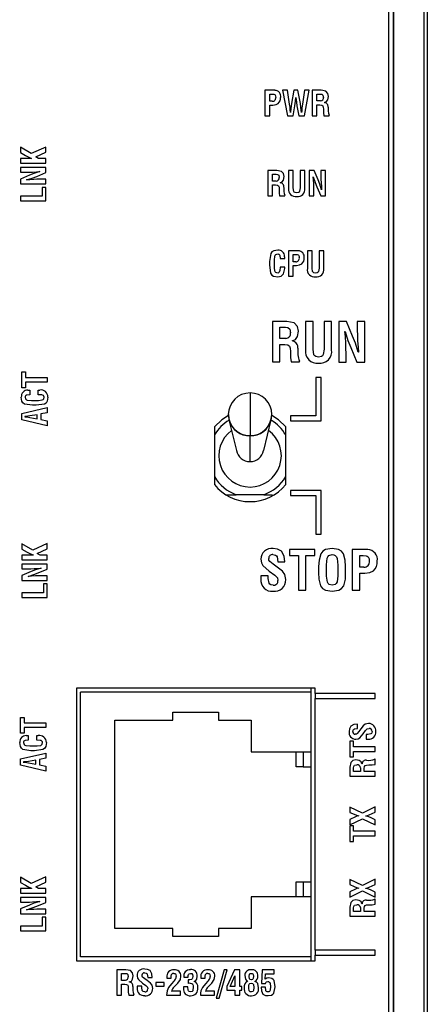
# Model space of a CAD drawing. Header units: millimetres. Extents: x 0 to 1397, y 0 to 1080.
# Tile 5 of 19: x 375 to 425, y 260 to 383. Entities that reach past the tile are written whole.
import ezdxf

# ---------------------------------------------------------------- set-up
doc = ezdxf.new("R2010")
doc.units = ezdxf.units.MM
doc.header["$LTSCALE"] = 5

msp = doc.modelspace()

# ---------------------------------------------------------------- linework, layer by layer
for p, q in [((421.1, 502.37), (421.1, 206.92)), ((420.56, 208.64), (420.56, 502.01)), ((421.19, 204.62), (421.19, 500.87)), ((424.94, 500.87), (424.94, 204.62)), ((425.37, 500.87), (425.37, 203.17)), ((406.34, 373.81), (405.13, 373.81)), ((405.13, 373.81), (405.13, 370.64)), ((405.72, 373.35), (405.99, 373.35)), ((405.72, 372.44), (405.72, 373.35)), ((407.94, 373.81), (407.33, 373.81)), ((407.33, 373.81), (407.93, 370.64)), ((408.2, 372.07), (407.94, 373.81)), ((408.74, 373.81), (408.45, 372.16)), ((409.23, 373.81), (408.74, 373.81)), ((409.55, 372.16), (409.23, 373.81)), ((410.04, 373.81), (409.8, 372.08)), ((410.65, 373.81), (410.04, 373.81)), ((410.06, 370.64), (410.65, 373.81)), ((412.13, 373.81), (411.01, 373.81)), ((411.01, 373.81), (411.01, 370.65)), ((411.59, 373.35), (412.04, 373.35)), ((411.59, 372.48), (411.59, 373.35)), ((406.03, 372.44), (405.72, 372.44)), ((408.98, 372.9), (408.99, 372.9)), ((412.06, 372.48), (411.59, 372.48)), ((411.59, 370.65), (411.59, 372.01)), ((411.59, 372.01), (411.7, 372.01)), ((412.54, 372.29), (412.55, 372.29)), ((405.72, 370.64), (405.72, 371.98)), ((405.72, 371.98), (406.12, 371.98)), ((408.32, 371.03), (408.31, 371.03)), ((408.64, 370.64), (408.85, 371.88)), ((409.11, 371.88), (409.35, 370.64)), ((409.69, 371.03), (409.68, 371.03)), ((409.71, 371.26), (409.69, 371.03)), ((405.13, 370.64), (405.72, 370.64)), ((407.93, 370.64), (408.64, 370.64)), ((409.35, 370.64), (410.06, 370.64)), ((411.01, 370.65), (411.59, 370.65)), ((412.48, 370.65), (413.12, 370.65)), ((413.12, 370.65), (413.12, 370.71)), ((374.63, 366.71), (374.63, 366.04)), ((375.99, 365.92), (374.63, 366.71)), ((374.63, 366.04), (375.27, 365.69)), ((377.79, 366.74), (375.99, 365.92)), ((376.55, 365.52), (377.79, 366.08)), ((377.79, 366.08), (377.79, 366.74)), ((376.03, 365.31), (374.63, 365.31)), ((374.63, 365.31), (374.63, 364.73)), ((374.63, 364.73), (377.79, 364.73)), ((376.03, 365.32), (376.03, 365.31)), ((376.89, 365.31), (376.55, 365.52)), ((377.79, 365.31), (376.89, 365.31)), ((377.79, 364.73), (377.79, 365.31)), ((374.63, 364.18), (374.63, 363.59)), ((377.79, 364.18), (374.63, 364.18)), ((374.63, 363.59), (375.25, 363.59)), ((376.67, 363.08), (377.79, 363.57)), ((377.04, 363.68), (377.04, 363.67)), ((377.79, 363.57), (377.79, 364.18)), ((405.49, 363.81), (405.49, 360.65)), ((406.61, 363.81), (405.49, 363.81)), ((408.07, 363.81), (408.07, 361.59)), ((408.65, 363.81), (408.07, 363.81)), ((408.65, 361.64), (408.65, 363.81)), ((410.1, 363.81), (409.52, 363.81)), ((409.52, 363.81), (409.52, 361.64)), ((410.1, 361.59), (410.1, 363.81)), ((410.65, 363.81), (410.65, 360.64)), ((411.26, 363.81), (410.65, 363.81)), ((411.74, 362.66), (411.26, 363.81)), ((412.68, 363.81), (412.1, 363.81)), ((412.1, 363.81), (412.1, 363.19)), ((412.68, 360.64), (412.68, 363.81)), ((375.78, 363.23), (374.63, 362.75)), ((374.63, 362.75), (374.63, 362.14)), ((375.41, 362.63), (375.41, 362.64)), ((377.79, 362.73), (377.2, 362.73)), ((377.79, 362.14), (377.79, 362.73)), ((406.07, 362.48), (406.07, 363.35)), ((406.07, 363.35), (406.52, 363.35)), ((406.54, 362.48), (406.07, 362.48)), ((407.02, 362.29), (407.03, 362.29)), ((411.14, 363.03), (411.15, 363.03)), ((374.63, 362.14), (377.79, 362.14)), ((377.33, 361.71), (377.33, 360.61)), ((377.79, 361.71), (377.33, 361.71)), ((377.79, 360.03), (377.79, 361.71)), ((406.07, 360.65), (406.07, 362.01)), ((406.07, 362.01), (406.18, 362.01)), ((411.24, 360.64), (411.24, 361.24)), ((411.59, 361.77), (412.08, 360.64)), ((412.19, 361.4), (412.18, 361.4)), ((374.63, 360.61), (374.63, 360.03)), ((377.33, 360.61), (374.63, 360.61)), ((374.63, 360.03), (377.79, 360.03)), ((405.49, 360.65), (406.07, 360.65)), ((406.96, 360.65), (407.6, 360.65)), ((407.6, 360.65), (407.6, 360.71)), ((410.65, 360.64), (411.24, 360.64)), ((412.08, 360.64), (412.68, 360.64)), ((409.27, 353.81), (408.07, 353.81)), ((408.07, 353.81), (408.07, 350.64)), ((410.42, 353.81), (410.42, 351.59)), ((411, 353.81), (410.42, 353.81)), ((411, 351.64), (411, 353.81)), ((411.87, 353.81), (411.87, 351.64)), ((412.45, 353.81), (411.87, 353.81)), ((412.45, 351.59), (412.45, 353.81)), ((405.68, 352.48), (405.69, 352.03)), ((406.3, 351.73), (406.3, 352.62)), ((407.01, 352.83), (407.59, 352.83)), ((408.65, 353.35), (408.92, 353.35)), ((408.65, 352.44), (408.65, 353.35)), ((408.97, 352.44), (408.65, 352.44)), ((407.6, 351.77), (407.01, 351.77)), ((408.65, 351.98), (409.05, 351.98)), ((408.65, 350.64), (408.65, 351.98)), ((408.07, 350.64), (408.65, 350.64)), ((406.05, 345), (406.05, 339.94)), ((407.84, 345), (406.05, 345)), ((406.98, 344.26), (407.7, 344.26)), ((406.98, 342.87), (406.98, 344.26)), ((411.12, 345), (410.18, 345)), ((410.18, 345), (410.18, 341.45)), ((411.12, 341.53), (411.12, 345)), ((412.5, 345), (412.5, 341.53)), ((413.43, 345), (412.5, 345)), ((413.43, 341.45), (413.43, 345)), ((414.32, 345), (414.32, 339.93)), ((415.28, 345), (414.32, 345)), ((416.06, 343.15), (415.28, 345)), ((417.57, 345), (416.64, 345)), ((416.64, 345), (416.64, 344)), ((417.57, 339.93), (417.57, 345)), ((407.74, 342.87), (406.98, 342.87)), ((408.51, 342.56), (408.51, 342.57)), ((415.1, 343.75), (415.12, 343.75)), ((406.98, 339.94), (406.98, 342.13)), ((406.98, 342.13), (407.15, 342.13)), ((415.82, 341.74), (416.59, 339.93)), ((415.25, 339.93), (415.25, 340.89)), ((416.77, 341.14), (416.76, 341.14)), ((406.05, 339.94), (406.98, 339.94)), ((408.4, 339.94), (409.44, 339.94)), ((409.44, 339.94), (409.44, 340.05)), ((414.32, 339.93), (415.25, 339.93)), ((416.59, 339.93), (417.57, 339.93)), ((374.82, 338.69), (375.29, 338.69)), ((374.82, 336.73), (374.82, 338.69)), ((375.29, 338.69), (375.29, 338)), ((375.29, 338), (377.99, 338)), ((377.99, 338), (377.99, 337.42)), ((411.49, 338.02), (411.49, 333.21)), ((412.13, 338.02), (411.49, 338.02)), ((412.13, 332.58), (412.13, 338.02)), ((375.29, 336.73), (374.82, 336.73)), ((377.99, 337.42), (375.29, 337.42)), ((375.29, 337.42), (375.29, 336.73)), ((375.8, 336.44), (375.8, 335.85)), ((376.87, 335.85), (376.87, 336.44)), ((403.27, 336.08), (403.27, 330.76)), ((374.82, 333.53), (377.99, 334.24)), ((376.02, 335.14), (376.9, 335.14)), ((376.61, 334.53), (376.15, 334.53)), ((377.99, 334.24), (377.99, 333.61)), ((374.82, 332.73), (374.82, 333.53)), ((377.99, 331.98), (374.82, 332.73)), ((375.17, 333.12), (375.17, 333.11)), ((376.74, 333.36), (375.83, 333.2)), ((375.83, 333.03), (376.74, 332.86)), ((376.74, 332.86), (376.74, 333.36)), ((377.99, 333.61), (377.2, 333.46)), ((377.2, 333.46), (377.2, 332.77)), ((377.2, 332.77), (377.99, 332.61)), ((400.64, 332.74), (401.57, 328.89)), ((404.97, 328.89), (405.9, 332.74)), ((408.31, 333.21), (408.31, 332.58)), ((411.49, 333.21), (408.31, 333.21)), ((377.99, 332.61), (377.99, 331.98)), ((398.83, 331.83), (398.83, 324.65)), ((407.72, 324.65), (407.72, 331.83)), ((408.31, 332.58), (412.13, 332.58)), ((403.27, 330.76), (403.27, 330.72)), ((403.27, 327.52), (403.27, 330.72)), ((405, 323.39), (401.54, 323.39)), ((412.13, 323.9), (408.31, 323.9)), ((408.31, 323.9), (408.31, 323.27)), ((408.31, 323.27), (411.49, 323.27)), ((411.49, 323.27), (411.49, 318.45)), ((412.13, 318.45), (412.13, 323.9)), ((411.49, 318.45), (412.13, 318.45)), ((374.82, 317.26), (374.82, 316.59)), ((376.18, 316.48), (374.82, 317.26)), ((377.99, 317.3), (376.18, 316.48)), ((377.99, 316.63), (377.99, 317.3)), ((374.82, 316.59), (375.47, 316.24)), ((374.82, 315.86), (374.82, 315.28)), ((376.23, 315.86), (374.82, 315.86)), ((376.23, 315.87), (376.23, 315.86)), ((376.74, 316.07), (377.99, 316.63)), ((377.08, 315.86), (376.74, 316.07)), ((377.99, 315.86), (377.08, 315.86)), ((377.99, 315.28), (377.99, 315.86)), ((411.34, 316.54), (408.2, 316.54)), ((408.2, 316.54), (408.2, 315.8)), ((408.2, 315.8), (409.31, 315.8)), ((409.31, 315.8), (409.31, 311.47)), ((410.24, 311.47), (410.24, 315.8)), ((410.24, 315.8), (411.34, 315.8)), ((411.34, 315.8), (411.34, 316.54)), ((416.01, 316.54), (416.01, 311.47)), ((417.93, 316.54), (416.01, 316.54)), ((416.94, 314.35), (416.94, 315.8)), ((416.94, 315.8), (417.38, 315.8)), ((374.82, 315.28), (377.99, 315.28)), ((374.82, 314.73), (374.82, 314.15)), ((377.99, 314.73), (374.82, 314.73)), ((377.99, 314.12), (377.99, 314.73)), ((406.74, 315.01), (407.61, 315.01)), ((411.82, 314.42), (411.82, 313.69)), ((412.8, 313.21), (412.8, 314.63)), ((414.2, 314.6), (414.2, 313.29)), ((415.18, 313.68), (415.18, 314.42)), ((417.45, 314.35), (416.94, 314.35)), ((374.82, 314.15), (375.45, 314.15)), ((375.98, 313.79), (374.82, 313.3)), ((374.82, 313.3), (374.82, 312.7)), ((375.61, 313.19), (375.61, 313.2)), ((376.86, 313.63), (377.99, 314.12)), ((377.23, 314.23), (377.24, 314.22)), ((377.99, 313.28), (377.4, 313.28)), ((377.99, 312.7), (377.99, 313.28)), ((404.61, 313.25), (404.61, 312.88)), ((405.54, 313.25), (404.61, 313.25)), ((405.54, 312.95), (405.54, 313.25)), ((416.94, 313.6), (417.58, 313.6)), ((416.94, 311.47), (416.94, 313.6)), ((374.82, 312.7), (377.99, 312.7)), ((377.99, 312.26), (377.53, 312.26)), ((377.53, 312.26), (377.53, 311.17)), ((377.99, 310.58), (377.99, 312.26)), ((377.53, 311.17), (374.82, 311.17)), ((374.82, 311.17), (374.82, 310.58)), ((409.31, 311.47), (410.24, 311.47)), ((416.01, 311.47), (416.94, 311.47)), ((374.82, 310.58), (377.99, 310.58)), ((411.37, 299.28), (381.62, 299.28)), ((381.62, 299.28), (381.62, 265.28)), ((410.87, 298.78), (382.12, 298.78)), ((382.12, 265.78), (382.12, 298.78)), ((410.87, 298.78), (410.87, 299.28)), ((410.87, 291.33), (410.87, 298.78)), ((411.37, 298.6), (411.37, 299.28)), ((418.87, 298.6), (411.37, 298.6)), ((411.37, 298.6), (411.37, 297.96)), ((418.87, 297.96), (418.87, 298.6)), ((411.37, 297.96), (418.87, 297.96)), ((411.37, 266.6), (411.37, 297.96)), ((393.64, 295.26), (393.64, 296.28)), ((393.64, 296.28), (399.35, 296.28)), ((399.35, 296.28), (399.35, 295.26)), ((374.63, 293.65), (374.63, 295.62)), ((374.63, 295.62), (375.09, 295.62)), ((375.09, 295.62), (375.09, 294.93)), ((375.09, 294.93), (377.79, 294.93)), ((377.79, 294.93), (377.79, 294.34)), ((386.39, 269.3), (386.39, 295.26)), ((386.39, 295.26), (393.64, 295.26)), ((399.35, 295.26), (403.42, 295.26)), ((403.42, 295.26), (403.42, 291.33)), ((416.66, 294.23), (416.66, 294.78)), ((375.09, 293.65), (374.63, 293.65)), ((377.79, 294.34), (375.09, 294.34)), ((375.09, 294.34), (375.09, 293.65)), ((417.76, 293.48), (417.76, 292.9)), ((417.94, 293.48), (417.76, 293.48)), ((375.6, 293.36), (375.6, 292.78)), ((376.67, 292.78), (376.67, 293.37)), ((415.7, 292.65), (415.7, 290.68)), ((416.17, 292.65), (415.7, 292.65)), ((416.17, 291.96), (416.17, 292.65)), ((417.76, 292.9), (417.99, 292.9)), ((374.63, 290.45), (377.79, 291.17)), ((375.82, 292.07), (376.71, 292.07)), ((376.41, 291.45), (375.95, 291.45)), ((377.79, 291.17), (377.79, 290.54)), ((403.42, 291.33), (410.87, 291.33)), ((409, 289.45), (409, 291.33)), ((409.87, 291.33), (409.87, 289.45)), ((410.87, 273.23), (410.87, 291.33)), ((418.87, 291.96), (416.17, 291.96)), ((416.17, 290.68), (416.17, 291.37)), ((416.17, 291.37), (418.87, 291.37)), ((418.87, 291.37), (418.87, 291.96)), ((374.63, 289.66), (374.63, 290.45)), ((374.98, 290.05), (374.98, 290.04)), ((376.55, 290.29), (375.63, 290.13)), ((375.64, 289.96), (376.55, 289.78)), ((376.55, 289.78), (376.55, 290.29)), ((377.79, 290.54), (377.01, 290.38)), ((377.01, 290.38), (377.01, 289.69)), ((415.7, 290.68), (416.17, 290.68)), ((417.23, 289.82), (417.22, 289.82)), ((418.87, 290.4), (418.8, 290.4)), ((418.87, 289.75), (418.87, 290.4)), ((377.79, 288.9), (374.63, 289.66)), ((377.01, 289.69), (377.79, 289.53)), ((377.79, 289.53), (377.79, 288.9)), ((409.87, 289.45), (409, 289.45)), ((409.87, 289.45), (410.87, 289.45)), ((415.7, 289.4), (415.7, 288.28)), ((416.17, 288.86), (416.17, 289.31)), ((417.03, 288.86), (416.17, 288.86)), ((417.03, 289.34), (417.03, 288.86)), ((417.5, 288.86), (417.5, 288.97)), ((418.87, 288.86), (417.5, 288.86)), ((418.87, 288.28), (418.87, 288.86)), ((415.7, 288.28), (418.87, 288.28)), ((417.27, 283.68), (415.7, 284.44)), ((415.7, 284.44), (415.7, 283.77)), ((415.7, 283.77), (416.24, 283.54)), ((418.87, 284.46), (417.27, 283.68)), ((418.1, 283.45), (418.87, 283.79)), ((418.87, 283.79), (418.87, 284.46)), ((416.42, 283.22), (415.7, 282.9)), ((415.7, 282.24), (417.27, 282.98)), ((415.7, 282.9), (415.7, 282.24)), ((416.82, 283.35), (416.82, 283.34)), ((417.27, 282.98), (418.87, 282.21)), ((417.7, 283.32), (417.7, 283.33)), ((418.87, 282.85), (418.29, 283.12)), ((418.87, 282.21), (418.87, 282.85)), ((415.7, 282.1), (415.7, 280.14)), ((416.17, 282.1), (415.7, 282.1)), ((416.17, 281.41), (416.17, 282.1)), ((418.87, 281.41), (416.17, 281.41)), ((418.87, 280.83), (418.87, 281.41)), ((415.7, 280.14), (416.17, 280.14)), ((416.17, 280.83), (418.87, 280.83)), ((416.17, 280.14), (416.17, 280.83)), ((375.99, 274.91), (374.63, 275.69)), ((374.63, 275.69), (374.63, 275.02)), ((374.63, 275.02), (375.27, 274.68)), ((377.79, 275.73), (375.99, 274.91)), ((376.55, 274.5), (377.79, 275.06)), ((377.79, 275.06), (377.79, 275.73)), ((409, 273.23), (409, 275.1)), ((409, 275.1), (409.87, 275.1)), ((409.87, 275.1), (409.87, 273.23)), ((409.87, 275.1), (410.87, 275.1)), ((415.7, 275.42), (415.7, 274.76)), ((417.27, 274.66), (415.7, 275.42)), ((418.87, 275.45), (417.27, 274.66)), ((418.87, 274.77), (418.87, 275.45)), ((374.63, 274.3), (374.63, 273.72)), ((376.03, 274.3), (374.63, 274.3)), ((376.03, 274.31), (376.03, 274.3)), ((376.89, 274.3), (376.55, 274.5)), ((377.79, 274.3), (376.89, 274.3)), ((377.79, 273.72), (377.79, 274.3)), ((415.7, 274.76), (416.24, 274.53)), ((416.42, 274.21), (415.7, 273.88)), ((415.7, 273.22), (417.27, 273.97)), ((415.7, 273.88), (415.7, 273.22)), ((416.82, 274.33), (416.82, 274.32)), ((417.27, 273.97), (418.87, 273.19)), ((417.7, 274.3), (417.7, 274.31)), ((418.1, 274.43), (418.87, 274.77)), ((418.87, 273.84), (418.29, 274.1)), ((418.87, 273.19), (418.87, 273.84)), ((374.63, 273.72), (377.79, 273.72)), ((377.79, 273.16), (374.63, 273.16)), ((374.63, 273.16), (374.63, 272.58)), ((374.63, 272.58), (375.25, 272.58)), ((377.04, 272.67), (377.04, 272.66)), ((377.79, 272.55), (377.79, 273.16)), ((403.42, 273.23), (403.42, 269.3)), ((410.87, 273.23), (403.42, 273.23)), ((410.87, 265.78), (410.87, 273.23)), ((418.87, 272.96), (418.8, 272.96)), ((418.87, 272.31), (418.87, 272.96)), ((375.78, 272.22), (374.63, 271.74)), ((374.63, 271.74), (374.63, 271.13)), ((375.41, 271.62), (375.41, 271.63)), ((376.67, 272.07), (377.79, 272.55)), ((377.79, 271.71), (377.2, 271.71)), ((377.79, 271.13), (377.79, 271.71)), ((415.7, 271.96), (415.7, 270.84)), ((416.17, 271.42), (416.17, 271.87)), ((417.03, 271.42), (416.17, 271.42)), ((417.03, 271.9), (417.03, 271.42)), ((417.23, 272.38), (417.22, 272.38)), ((417.5, 271.42), (417.5, 271.53)), ((418.87, 271.42), (417.5, 271.42)), ((418.87, 270.84), (418.87, 271.42)), ((374.63, 271.13), (377.79, 271.13)), ((377.33, 270.7), (377.33, 269.6)), ((377.79, 270.7), (377.33, 270.7)), ((377.79, 269.02), (377.79, 270.7)), ((415.7, 270.84), (418.87, 270.84)), ((374.63, 269.6), (374.63, 269.02)), ((377.33, 269.6), (374.63, 269.6)), ((374.63, 269.02), (377.79, 269.02)), ((393.64, 269.3), (386.39, 269.3)), ((393.64, 268.28), (393.64, 269.3)), ((403.42, 269.3), (399.35, 269.3)), ((399.35, 269.3), (399.35, 268.28)), ((399.35, 268.28), (393.64, 268.28)), ((418.87, 266.6), (411.37, 266.6)), ((411.37, 266.6), (411.37, 265.96)), ((418.87, 265.96), (418.87, 266.6)), ((381.62, 265.28), (411.37, 265.28)), ((410.87, 265.78), (382.12, 265.78)), ((410.87, 265.28), (410.87, 265.78)), ((411.37, 265.96), (418.87, 265.96)), ((411.37, 265.28), (411.37, 265.96)), ((386.67, 264.16), (386.67, 261)), ((387.79, 264.16), (386.67, 264.16)), ((400.04, 264.16), (399.04, 260.59)), ((399.41, 260.59), (400.41, 264.16)), ((400.41, 264.16), (400.04, 264.16)), ((401.33, 264.12), (400.37, 262.08)), ((401.98, 264.12), (401.33, 264.12)), ((401.98, 262.08), (401.98, 264.12)), ((404.76, 264.12), (404.68, 262.44)), ((406.26, 264.12), (404.76, 264.12)), ((406.26, 263.66), (406.26, 264.12)), ((387.26, 263.69), (387.7, 263.69)), ((387.26, 262.83), (387.26, 263.69)), ((387.73, 262.83), (387.26, 262.83)), ((390.51, 263.2), (391.05, 263.2)), ((392.9, 263.18), (392.9, 263.09)), ((392.9, 263.09), (393.44, 263.09)), ((395.01, 263.22), (395.55, 263.22)), ((395.55, 263.22), (395.55, 263.45)), ((395.57, 262.91), (395.57, 262.44)), ((397.13, 263.18), (397.13, 263.09)), ((397.13, 263.09), (397.67, 263.09)), ((400.8, 262.08), (401.38, 263.39)), ((401.38, 263.39), (401.39, 263.39)), ((401.39, 263.39), (401.39, 262.08)), ((403.43, 262.9), (403.43, 262.91)), ((405.17, 262.96), (405.2, 263.66)), ((405.2, 263.66), (406.26, 263.66)), ((387.26, 261), (387.26, 262.36)), ((387.26, 262.36), (387.36, 262.36)), ((388.21, 262.63), (388.21, 262.64)), ((389.18, 262.11), (389.18, 261.87)), ((389.76, 262.11), (389.18, 262.11)), ((389.76, 261.92), (389.76, 262.11)), ((391.53, 262.55), (391.53, 262.09)), ((392.54, 262.55), (391.53, 262.55)), ((391.53, 262.09), (392.54, 262.09)), ((392.54, 262.09), (392.54, 262.55)), ((393.77, 262.72), (393.47, 262.41)), ((393.81, 262), (394.28, 262.48)), ((395.52, 262.03), (394.97, 262.03)), ((394.97, 262.03), (394.97, 261.85)), ((396.3, 262.68), (396.3, 262.69)), ((398, 262.72), (397.7, 262.41)), ((398.04, 262), (398.51, 262.48)), ((400.37, 262.08), (400.37, 261.62)), ((400.37, 261.62), (401.39, 261.62)), ((401.39, 262.08), (400.8, 262.08)), ((401.39, 261.62), (401.39, 260.99)), ((402.25, 262.08), (401.98, 262.08)), ((401.98, 261.62), (402.25, 261.62)), ((401.98, 260.99), (401.98, 261.62)), ((402.25, 261.62), (402.25, 262.08)), ((403.11, 261.86), (403.11, 261.86)), ((403.86, 262.69), (403.86, 262.7)), ((405.19, 261.98), (404.64, 261.98)), ((404.68, 262.44), (405.19, 262.44)), ((386.67, 261), (387.26, 261)), ((388.14, 261), (388.79, 261)), ((388.79, 261), (388.79, 261.06)), ((392.87, 260.99), (394.61, 260.99)), ((394.61, 261.46), (393.49, 261.46)), ((394.61, 260.99), (394.61, 261.46)), ((397.1, 260.99), (398.84, 260.99)), ((398.84, 261.46), (397.72, 261.46)), ((398.84, 260.99), (398.84, 261.46)), ((399.04, 260.59), (399.41, 260.59)), ((401.39, 260.99), (401.98, 260.99))]:
    msp.add_line(p, q)
at = {"flags": 128}
for points in [[(405.99, 373.35), (406.22, 373.33), (406.31, 373.3), (406.39, 373.24), (406.45, 373.1), (406.47, 372.93)], [(412.04, 373.35), (412.22, 373.32), (412.36, 373.21), (412.42, 372.93)], [(413.03, 373.05), (412.96, 373.42), (412.71, 373.69), (412.13, 373.81)], [(406.12, 371.98), (406.51, 372.03), (406.78, 372.17)], [(408.29, 371.26), (408.25, 371.72), (408.2, 372.07)], [(408.45, 372.16), (408.37, 371.53), (408.32, 371.03)], [(408.85, 371.88), (408.93, 372.45), (408.98, 372.9)], [(408.99, 372.9), (409.05, 372.33), (409.11, 371.88)], [(409.68, 371.03), (409.62, 371.67), (409.55, 372.16)], [(409.8, 372.08), (409.74, 371.62), (409.71, 371.26)], [(411.7, 372.01), (411.98, 372.01), (412.21, 371.97)], [(412.55, 372.29), (412.8, 372.4), (412.96, 372.62), (413.03, 373.05)], [(408.31, 371.03), (408.3, 371.16), (408.29, 371.26)], [(412.21, 371.97), (412.34, 371.88), (412.4, 371.72), (412.41, 371.45)], [(412.41, 371.45), (412.42, 371), (412.48, 370.65)], [(375.27, 365.69), (375.69, 365.47), (376.03, 365.32)], [(375.25, 363.59), (375.75, 363.6), (376.14, 363.62)], [(377.04, 363.67), (376.33, 363.45), (375.78, 363.23)], [(376.14, 363.62), (376.64, 363.65), (377.04, 363.68)], [(407.51, 363.05), (407.44, 363.42), (407.19, 363.69), (406.61, 363.81)], [(375.41, 362.64), (376.12, 362.87), (376.67, 363.08)], [(376.31, 362.7), (375.81, 362.66), (375.41, 362.63)], [(377.2, 362.73), (376.7, 362.72), (376.31, 362.7)], [(406.52, 363.35), (406.7, 363.32), (406.84, 363.21), (406.9, 362.93)], [(407.03, 362.29), (407.28, 362.4), (407.44, 362.62), (407.51, 363.05)], [(411.21, 362.13), (411.17, 362.63), (411.14, 363.03)], [(411.15, 363.03), (411.38, 362.32), (411.59, 361.77)], [(412.18, 361.4), (411.96, 362.11), (411.74, 362.66)], [(412.1, 363.19), (412.11, 362.69), (412.13, 362.3)], [(412.13, 362.3), (412.16, 361.79), (412.19, 361.4)], [(406.18, 362.01), (406.46, 362.01), (406.69, 361.97)], [(406.69, 361.97), (406.82, 361.88), (406.88, 361.72), (406.89, 361.45)], [(406.89, 361.45), (406.9, 361), (406.96, 360.65)], [(409.09, 361.03), (408.88, 361.07), (408.78, 361.13), (408.72, 361.21), (408.65, 361.64)], [(409.52, 361.64), (409.45, 361.22), (409.39, 361.13), (409.3, 361.07), (409.09, 361.03)], [(411.24, 361.24), (411.22, 361.74), (411.21, 362.13)], [(406.72, 353.89), (406.22, 353.81), (406, 353.68), (405.85, 353.48), (405.68, 352.48)], [(406.3, 352.62), (406.34, 353.13), (406.39, 353.25), (406.48, 353.34), (406.72, 353.42)], [(406.72, 353.42), (406.81, 353.4), (406.89, 353.36), (406.94, 353.28), (406.97, 353.2), (407.01, 352.83)], [(407.59, 352.83), (407.59, 352.97), (407.58, 353.08)], [(408.92, 353.35), (409.16, 353.33), (409.25, 353.3), (409.32, 353.24), (409.39, 353.1), (409.4, 352.93)], [(405.69, 352.03), (405.83, 351), (405.98, 350.78), (406.2, 350.65), (406.72, 350.57)], [(406.72, 351.03), (406.5, 351.09), (406.41, 351.17), (406.36, 351.27), (406.3, 351.73)], [(407.01, 351.77), (406.98, 351.33), (406.91, 351.13), (406.82, 351.06), (406.72, 351.03)], [(406.72, 350.57), (407.14, 350.65), (407.44, 350.94), (407.59, 351.58)], [(407.59, 351.58), (407.6, 351.69), (407.6, 351.77)], [(409.05, 351.98), (409.44, 352.03), (409.72, 352.17)], [(411.44, 351.03), (411.23, 351.07), (411.13, 351.13), (411.07, 351.21), (411, 351.64)], [(411.87, 351.64), (411.8, 351.22), (411.74, 351.13), (411.65, 351.07), (411.44, 351.03)], [(407.7, 344.26), (407.99, 344.22), (408.22, 344.04), (408.31, 343.59)], [(409.29, 343.79), (409.18, 344.38), (408.77, 344.81), (407.84, 345)], [(408.51, 342.57), (408.93, 342.74), (409.18, 343.1), (409.29, 343.79)], [(416.64, 344), (416.65, 343.21), (416.68, 342.58)], [(415.2, 342.3), (415.15, 343.11), (415.1, 343.75)], [(415.12, 343.75), (415.47, 342.61), (415.82, 341.74)], [(416.76, 341.14), (416.4, 342.28), (416.06, 343.15)], [(416.68, 342.58), (416.73, 341.77), (416.77, 341.14)], [(407.15, 342.13), (407.62, 342.12), (407.97, 342.06)], [(407.97, 342.06), (408.19, 341.9), (408.27, 341.65), (408.3, 341.23)], [(411.82, 340.55), (411.48, 340.61), (411.33, 340.7), (411.22, 340.84), (411.12, 341.53)], [(412.5, 341.53), (412.4, 340.85), (412.3, 340.71), (412.16, 340.62), (411.82, 340.55)], [(415.25, 340.89), (415.23, 341.68), (415.2, 342.3)], [(408.3, 341.23), (408.32, 340.5), (408.4, 339.94)], [(375.55, 336.42), (375.69, 336.43), (375.8, 336.44)], [(376.87, 336.44), (376.97, 336.43), (377.05, 336.43)], [(376.15, 334.53), (375.15, 334.69), (374.95, 334.84), (374.82, 335.06), (374.74, 335.56)], [(375.8, 335.85), (375.43, 335.81), (375.35, 335.78), (375.27, 335.73), (375.23, 335.65), (375.21, 335.56)], [(375.21, 335.56), (375.29, 335.32), (375.38, 335.23), (375.5, 335.18), (376.02, 335.14)], [(378.07, 335.56), (377.98, 335.05), (377.85, 334.82), (377.64, 334.67), (376.61, 334.53)], [(377.6, 335.56), (377.57, 335.66), (377.5, 335.75), (377.41, 335.8), (377.3, 335.82), (376.87, 335.85)], [(376.9, 335.14), (377.36, 335.2), (377.46, 335.25), (377.54, 335.34), (377.6, 335.56)], [(375.38, 333.14), (375.26, 333.13), (375.17, 333.12)], [(375.17, 333.11), (375.29, 333.1), (375.38, 333.09)], [(375.83, 333.2), (375.58, 333.17), (375.38, 333.14)], [(375.38, 333.09), (375.63, 333.07), (375.83, 333.03)], [(400.57, 333.27), (399.73, 332.73), (398.83, 331.83)], [(407.72, 331.83), (406.81, 332.73), (405.98, 333.27)], [(400.35, 323.39), (400.58, 323.39), (401.54, 323.39)], [(405, 323.39), (405.97, 323.39), (406.07, 323.39)], [(375.47, 316.24), (375.89, 316.02), (376.23, 315.87)], [(406.12, 315.92), (406.43, 315.86), (406.56, 315.77), (406.65, 315.64), (406.74, 315.01)], [(407.61, 315.01), (407.53, 315.72), (407.2, 316.35), (406.69, 316.59), (406.14, 316.66)], [(413.5, 316.66), (412.69, 316.54), (412.34, 316.34), (412.09, 316.02), (411.87, 315.23), (411.82, 314.42)], [(412.8, 314.63), (412.87, 315.46), (412.96, 315.65), (413.1, 315.8), (413.5, 315.92)], [(415.18, 314.42), (415.13, 315.23), (414.91, 316.02), (414.66, 316.34), (414.3, 316.54), (413.5, 316.66)], [(413.5, 315.92), (413.71, 315.88), (413.89, 315.79), (414.03, 315.63), (414.11, 315.44), (414.2, 314.6)], [(417.38, 315.8), (417.75, 315.77), (417.89, 315.72), (418.01, 315.63), (418.12, 315.39), (418.14, 315.13)], [(404.61, 315.34), (404.69, 314.88), (404.86, 314.55)], [(404.86, 314.55), (405.67, 313.85), (406.36, 313.37)], [(406.14, 314.71), (405.72, 315.04), (405.63, 315.23), (405.6, 315.44)], [(407.3, 313.87), (406.66, 314.36), (406.14, 314.71)], [(375.45, 314.15), (375.94, 314.16), (376.34, 314.17)], [(375.61, 313.2), (376.32, 313.42), (376.86, 313.63)], [(376.51, 313.25), (376, 313.22), (375.61, 313.19)], [(377.24, 314.22), (376.52, 314), (375.98, 313.79)], [(376.34, 314.17), (376.84, 314.2), (377.23, 314.23)], [(377.4, 313.28), (376.9, 313.27), (376.51, 313.25)], [(406.36, 313.37), (406.67, 313.04), (406.74, 312.69)], [(407.73, 312.8), (407.6, 313.45), (407.3, 313.87)], [(411.82, 313.69), (411.84, 312.84), (412.05, 312.03), (412.3, 311.69), (412.67, 311.48), (413.5, 311.35)], [(413.5, 312.09), (413.14, 312.19), (413, 312.31), (412.91, 312.47), (412.8, 313.21)], [(413.5, 311.35), (414.33, 311.48), (414.69, 311.69), (414.94, 312.03), (415.15, 312.84), (415.18, 313.68)], [(414.2, 313.29), (414.11, 312.51), (414.02, 312.33), (413.88, 312.19), (413.5, 312.09)], [(417.58, 313.6), (418.21, 313.68), (418.65, 313.91)], [(406.15, 312.09), (405.86, 312.15), (405.73, 312.24), (405.64, 312.36), (405.54, 312.95)], [(416.66, 294.78), (416.21, 294.73), (415.82, 294.52), (415.67, 294.2), (415.63, 293.86)], [(418.04, 294.85), (417.64, 294.77), (417.37, 294.58)], [(416.09, 293.84), (416.13, 294.04), (416.18, 294.12), (416.27, 294.18), (416.66, 294.23)], [(416.85, 293.86), (416.64, 293.6), (416.52, 293.54), (416.39, 293.52)], [(417.37, 294.58), (417.06, 294.19), (416.85, 293.86)], [(416.94, 293.06), (417.38, 293.56), (417.68, 294)], [(417.68, 294), (417.89, 294.19), (418.11, 294.24)], [(418.48, 293.87), (418.44, 293.68), (418.39, 293.6), (418.31, 293.55), (417.94, 293.48)], [(375.95, 291.45), (374.96, 291.62), (374.76, 291.77), (374.63, 291.99), (374.55, 292.49)], [(375.6, 292.78), (375.24, 292.73), (375.15, 292.7), (375.08, 292.65), (375.03, 292.57), (375.02, 292.48)], [(375.02, 292.48), (375.09, 292.24), (375.19, 292.15), (375.31, 292.11), (375.82, 292.07)], [(375.36, 293.35), (375.5, 293.36), (375.6, 293.36)], [(377.87, 292.49), (377.79, 291.97), (377.66, 291.75), (377.44, 291.6), (376.41, 291.45)], [(376.67, 293.37), (376.78, 293.36), (376.86, 293.35)], [(377.41, 292.48), (377.38, 292.59), (377.31, 292.67), (377.21, 292.72), (377.11, 292.75), (376.67, 292.78)], [(376.71, 292.07), (377.17, 292.13), (377.27, 292.18), (377.35, 292.26), (377.41, 292.48)], [(416.45, 292.9), (416.74, 292.95), (416.94, 293.06)], [(375.19, 290.07), (375.07, 290.06), (374.98, 290.05)], [(374.98, 290.04), (375.1, 290.03), (375.19, 290.02)], [(375.63, 290.13), (375.39, 290.09), (375.19, 290.07)], [(375.19, 290.02), (375.44, 289.99), (375.64, 289.96)], [(416.46, 290.31), (416.09, 290.24), (415.82, 289.98), (415.7, 289.4)], [(417.22, 289.82), (417.12, 290.08), (416.89, 290.24), (416.46, 290.31)], [(416.17, 289.31), (416.19, 289.49), (416.3, 289.64), (416.58, 289.69)], [(417.5, 288.97), (417.5, 289.26), (417.54, 289.48)], [(417.54, 289.48), (417.64, 289.62), (417.8, 289.67), (418.06, 289.69)], [(418.06, 289.69), (418.51, 289.7), (418.87, 289.75)], [(416.24, 283.54), (416.56, 283.41), (416.82, 283.35)], [(416.82, 283.34), (416.59, 283.29), (416.42, 283.22)], [(417.7, 283.33), (417.92, 283.38), (418.1, 283.45)], [(418.29, 283.12), (417.96, 283.25), (417.7, 283.32)], [(375.27, 274.68), (375.69, 274.46), (376.03, 274.31)], [(416.24, 274.53), (416.56, 274.39), (416.82, 274.33)], [(416.82, 274.32), (416.59, 274.27), (416.42, 274.21)], [(417.7, 274.31), (417.92, 274.37), (418.1, 274.43)], [(418.29, 274.1), (417.96, 274.24), (417.7, 274.3)], [(375.25, 272.58), (375.75, 272.59), (376.14, 272.61)], [(377.04, 272.66), (376.33, 272.44), (375.78, 272.22)], [(376.14, 272.61), (376.64, 272.64), (377.04, 272.67)], [(416.46, 272.87), (416.09, 272.8), (415.82, 272.54), (415.7, 271.96)], [(417.22, 272.38), (417.12, 272.64), (416.89, 272.8), (416.46, 272.87)], [(375.41, 271.63), (376.12, 271.85), (376.67, 272.07)], [(376.31, 271.68), (375.81, 271.65), (375.41, 271.62)], [(377.2, 271.71), (376.7, 271.7), (376.31, 271.68)], [(416.17, 271.87), (416.19, 272.05), (416.3, 272.19), (416.58, 272.25)], [(417.5, 271.53), (417.5, 271.82), (417.54, 272.04)], [(417.54, 272.04), (417.64, 272.17), (417.8, 272.23), (418.06, 272.25)], [(418.06, 272.25), (418.51, 272.26), (418.87, 272.31)], [(388.7, 263.4), (388.63, 263.77), (388.37, 264.04), (387.79, 264.16)], [(391.05, 263.2), (391.01, 263.65), (390.8, 264.04), (390.48, 264.19), (390.13, 264.24)], [(387.7, 263.69), (387.89, 263.67), (388.03, 263.56), (388.08, 263.28)], [(388.21, 262.64), (388.47, 262.74), (388.63, 262.97), (388.7, 263.4)], [(389.18, 263.41), (389.23, 263.12), (389.34, 262.92)], [(389.34, 262.92), (389.84, 262.48), (390.28, 262.18)], [(390.14, 263.02), (389.87, 263.22), (389.81, 263.34), (389.8, 263.47)], [(390.12, 263.77), (390.32, 263.73), (390.4, 263.68), (390.45, 263.6), (390.51, 263.2)], [(390.86, 262.49), (390.46, 262.8), (390.14, 263.02)], [(393.44, 263.09), (393.44, 263.35), (393.49, 263.54)], [(393.78, 263.69), (393.88, 263.68), (393.97, 263.64), (394.03, 263.56), (394.07, 263.32)], [(394.28, 262.48), (394.58, 262.93), (394.65, 263.34)], [(395.55, 263.45), (395.58, 263.56), (395.67, 263.65), (395.85, 263.69)], [(395.96, 262.95), (395.74, 262.91), (395.57, 262.91)], [(395.85, 263.69), (396, 263.67), (396.1, 263.57), (396.15, 263.34)], [(396.15, 263.34), (396.1, 263.09), (396.04, 263.01), (395.96, 262.95)], [(396.3, 262.69), (396.5, 262.79), (396.63, 262.99), (396.69, 263.34)], [(397.67, 263.09), (397.67, 263.35), (397.72, 263.54)], [(398, 263.69), (398.11, 263.68), (398.2, 263.64), (398.26, 263.56), (398.3, 263.32)], [(398.51, 262.48), (398.81, 262.93), (398.88, 263.34)], [(402.61, 263.43), (402.69, 262.96), (402.82, 262.82), (402.97, 262.71)], [(403.15, 263.31), (403.2, 263.58), (403.24, 263.63), (403.3, 263.67), (403.44, 263.69)], [(403.43, 262.91), (403.29, 262.93), (403.24, 262.97), (403.2, 263.03), (403.15, 263.31)], [(403.7, 263.35), (403.66, 263.05), (403.63, 262.99), (403.57, 262.94), (403.43, 262.9)], [(403.44, 263.69), (403.53, 263.68), (403.61, 263.63), (403.66, 263.56), (403.7, 263.35)], [(405.62, 263.14), (405.34, 263.09), (405.17, 262.96)], [(406.4, 262.04), (406.26, 262.79), (406.15, 262.95), (405.99, 263.06), (405.62, 263.14)], [(387.36, 262.36), (387.65, 262.36), (387.88, 262.32)], [(387.88, 262.32), (388.01, 262.22), (388.06, 262.07), (388.08, 261.8)], [(388.08, 261.8), (388.09, 261.35), (388.14, 261)], [(390.14, 261.38), (389.96, 261.42), (389.88, 261.47), (389.83, 261.55), (389.76, 261.92)], [(390.28, 262.18), (390.47, 261.97), (390.51, 261.76)], [(391.13, 261.82), (391.05, 262.23), (390.86, 262.49)], [(392.92, 261.53), (392.88, 261.23), (392.87, 260.99)], [(393.47, 262.41), (393.1, 261.95), (392.92, 261.53)], [(395.86, 261.38), (395.66, 261.44), (395.58, 261.51), (395.55, 261.61), (395.52, 262.03)], [(396.19, 261.98), (396.15, 261.59), (396.12, 261.5), (396.05, 261.43), (395.86, 261.38)], [(396.12, 262.31), (396.18, 262.13), (396.19, 261.98)], [(396.77, 261.91), (396.75, 262.19), (396.65, 262.45), (396.5, 262.61), (396.3, 262.68)], [(397.15, 261.53), (397.11, 261.23), (397.1, 260.99)], [(397.7, 262.41), (397.33, 261.95), (397.15, 261.53)], [(403.11, 261.86), (403.13, 262.26), (403.16, 262.36), (403.23, 262.43), (403.42, 262.48)], [(403.43, 261.38), (403.27, 261.41), (403.2, 261.46), (403.15, 261.53), (403.11, 261.86)], [(403.42, 262.48), (403.6, 262.44), (403.67, 262.37), (403.71, 262.29), (403.74, 261.92)], [(403.74, 261.92), (403.71, 261.57), (403.67, 261.49), (403.6, 261.43), (403.43, 261.38)], [(404.32, 261.89), (404.22, 262.45), (404.07, 262.61), (403.86, 262.69)], [(404.64, 261.98), (404.68, 261.53), (404.87, 261.12), (405.18, 260.95), (405.53, 260.92)], [(405.19, 262.44), (405.23, 262.55), (405.31, 262.63), (405.48, 262.68)], [(405.48, 261.38), (405.39, 261.4), (405.31, 261.44), (405.25, 261.51), (405.22, 261.6), (405.19, 261.98)], [(405.48, 262.68), (405.58, 262.67), (405.67, 262.62), (405.74, 262.55), (405.78, 262.45), (405.82, 262.05)], [(405.82, 262.05), (405.78, 261.62), (405.75, 261.52), (405.69, 261.44), (405.59, 261.39), (405.48, 261.38)], [(405.53, 260.92), (405.94, 260.98), (406.11, 261.09), (406.24, 261.25), (406.4, 262.04)]]:
    msp.add_lwpolyline(points, dxfattribs=at)
for centre, radius, start, end in [((406.33, 373.04), 0.767, 350.3239, 89.2025), ((406.06, 372.85), 0.413, 266.1108, 11.0135), ((406.17, 372.84), 0.91, 311.9665, 4.5598), ((412.03, 372.87), 0.39, 274.4609, 9.3823), ((412.5, 371.79), 0.501, 351.4879, 84.9775), ((415.06, 371.47), 2.07, 173.2579, 201.3113), ((406.51, 362.87), 0.39, 274.4609, 9.3823), ((406.98, 361.79), 0.501, 351.4879, 84.9775), ((409.54, 361.47), 2.07, 173.2579, 201.3113), ((408.95, 361.44), 0.889, 170.4116, 279.2885), ((409.23, 361.44), 0.886, 261.0692, 9.7229), ((406.78, 353.09), 0.803, 359.2697, 94.2068), ((409.26, 353.04), 0.767, 350.3239, 89.2025), ((409, 352.85), 0.413, 266.1108, 11.0135), ((409.11, 352.84), 0.91, 311.9665, 4.5598), ((411.29, 351.44), 0.889, 170.4116, 279.2885), ((411.58, 351.44), 0.886, 261.0692, 9.7229), ((407.69, 343.49), 0.624, 274.4609, 9.3823), ((408.44, 341.76), 0.802, 351.4879, 84.9775), ((412.53, 341.25), 3.32, 173.2579, 201.3113), ((411.59, 341.21), 1.42, 170.4116, 279.2885), ((412.03, 341.21), 1.42, 261.0692, 9.7229), ((375.55, 335.62), 0.804, 89.3659, 184.1106), ((377.19, 335.57), 0.875, 359.7117, 99.3075), ((403.27, 333.37), 2.71, 90, 180), ((403.27, 333.37), 2.71, 0, 90), ((403.27, 333.37), 2.71, 180, 193.6431), ((403.23, 333.42), 2.66, 181.0102, 270.9758), ((403.24, 333.4), 2.68, 194.4112, 270.7095), ((403.32, 333.42), 2.66, 269.0242, 358.9898), ((403.31, 333.4), 2.68, 269.2905, 345.5888), ((403.27, 333.37), 2.71, 346.3569, 0), ((403.27, 328.24), 5.15, 120.5441, 149.6672), ((403.27, 328.24), 5.15, 30.3328, 59.4559), ((403.27, 328.24), 3.9, 126.2185, 270), ((403.27, 328.24), 3.9, 270, 53.7815), ((403.23, 329.19), 1.67, 189.3788, 271.3887), ((403.31, 329.19), 1.67, 268.6113, 350.6212), ((403.27, 328.24), 5.15, 210.3328, 250.3471), ((403.27, 328.24), 5.15, 289.6529, 329.6672), ((403.27, 328.24), 5.72, 218.9424, 321.0576), ((405.91, 315.39), 1.29, 79.8463, 182.2065), ((406.05, 315.47), 0.454, 81.3496, 183.7199), ((417.92, 315.31), 1.23, 350.3239, 89.2025), ((417.5, 315), 0.66, 266.1108, 11.0135), ((417.68, 314.99), 1.46, 311.9665, 4.5598), ((405.99, 312.73), 1.39, 173.6921, 276.5524), ((406.32, 312.75), 1.41, 262.9816, 1.9846), ((406.21, 312.63), 0.54, 264.3162, 6.7195), ((418.07, 293.97), 0.881, 353.0136, 91.9913), ((416.42, 293.71), 0.809, 169.8463, 272.2065), ((416.37, 293.8), 0.284, 171.3496, 273.7199), ((418.09, 293.76), 0.868, 263.7649, 6.4796), ((418.15, 293.9), 0.339, 354.4988, 96.6301), ((375.35, 292.54), 0.804, 89.3659, 184.1106), ((377, 292.49), 0.875, 359.7117, 99.3075), ((417.73, 289.78), 0.502, 81.4928, 174.9725), ((418.05, 292.34), 2.08, 263.2723, 291.2881), ((416.65, 289.31), 0.39, 4.4479, 99.3953), ((417.73, 272.33), 0.502, 81.4928, 174.9725), ((418.05, 274.89), 2.08, 263.2723, 291.2881), ((416.65, 271.87), 0.39, 4.4479, 99.3953), ((389.99, 263.44), 0.809, 79.8463, 182.2065), ((393.72, 263.32), 0.838, 84.5941, 189.7252), ((393.86, 263.36), 0.797, 358.4055, 93.9465), ((395.78, 263.37), 0.787, 85.4009, 191.1604), ((395.94, 263.41), 0.756, 355.2022, 96.8272), ((397.95, 263.32), 0.838, 84.5941, 189.7252), ((398.09, 263.36), 0.797, 358.4055, 93.9465), ((403.35, 263.42), 0.742, 83.4599, 179.0499), ((403.53, 263.44), 0.721, 352.5488, 97.8406), ((387.7, 263.22), 0.39, 274.4609, 9.3823), ((390.08, 263.49), 0.284, 81.3496, 183.7199), ((393.73, 263.43), 0.268, 80.8337, 155.8552), ((393.33, 263.31), 0.738, 306.018, 0.5739), ((397.96, 263.43), 0.268, 80.8337, 155.8552), ((397.56, 263.31), 0.738, 306.018, 0.5739), ((403.66, 263.26), 0.589, 289.3217, 9.0768), ((388.17, 262.13), 0.501, 351.4879, 84.9775), ((390.72, 261.82), 2.07, 173.2579, 201.3113), ((390.04, 261.78), 0.867, 173.6921, 276.5524), ((390.25, 261.79), 0.881, 262.9816, 1.9846), ((390.18, 261.72), 0.338, 264.3162, 6.7195), ((394.34, 261.32), 0.865, 127.9365, 170.8941), ((395.77, 261.72), 0.811, 171.3613, 275.0351), ((395.71, 261.79), 0.67, 52.0771, 101.8011), ((395.9, 261.79), 0.874, 266.2877, 8.2381), ((398.57, 261.32), 0.865, 127.9365, 170.8941), ((403.27, 262.02), 0.75, 112.8554, 190.5683), ((403.35, 261.74), 0.83, 170.0826, 277.018), ((403.5, 261.75), 0.837, 266.4986, 9.3)]:
    msp.add_arc(centre, radius, start, end)

doc.saveas('drawing.dxf')
